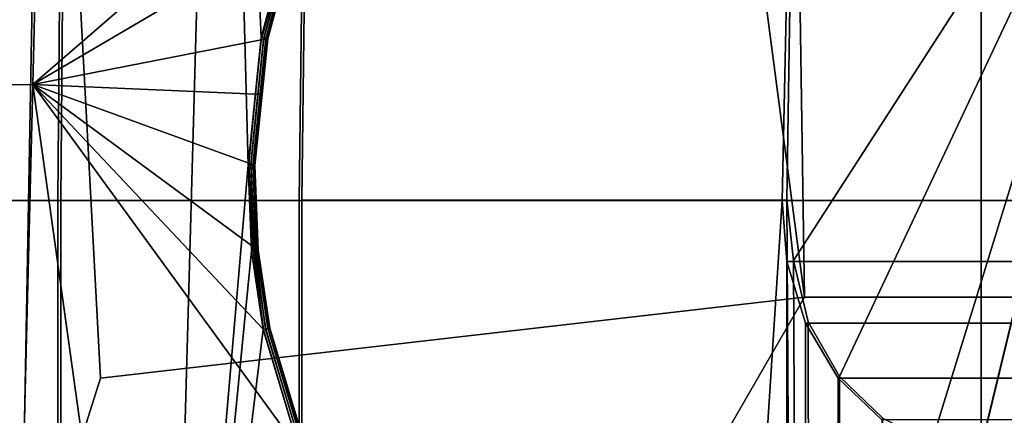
# Model space of a CAD drawing. Extents: x -11.8 to 11.8, y 0 to 23.7.
# Tile 13 of 52: x -7.2 to 0.2, y 10.3 to 13.2. Entities that reach past the tile are written whole.
import ezdxf

# ---------------------------------------------------------------- set-up
doc = ezdxf.new("R2010")
doc.units = 0
doc.layers.add('SHPM78Z54N_TRADECAD', color=7, linetype='CONTINUOUS')

msp = doc.modelspace()

# ---------------------------------------------------------------- linework, layer by layer
at = {"layer": 'SHPM78Z54N_TRADECAD'}
for points in [[(-6.5695, 10.5575, 33.7506), (-8.1631, 5.5233, 33.2927), (-7.9531, 21.664, 33.3153), (-7.1131, 20.669, 33.3321)], [(-0.9744, 21.5017, 0.042), (-11.8433, 14.8549, 0.0397), (10.8391, 12.2355, 0.0397), (0.464, 21.5017, 0.0422)], [(-6.5695, 10.5575, 33.7506), (-7.1131, 20.669, 33.3321), (-2.5611, 20.669, 33.3321), (-1.3123, 11.1622, 34.2357)], [(-1.3123, 11.1622, 34.2357), (-2.5611, 20.669, 33.3321), (-1.457, 20.669, 33.9087)], [(0.0049, 11.1622, 34.2357), (-1.3123, 11.1622, 34.2357), (-1.457, 20.669, 33.9087), (0.0048, 20.669, 33.9087)], [(1.4072, 20.669, 33.9087), (1.2792, 11.1622, 34.2357), (0.0049, 11.1622, 34.2357), (0.0048, 20.669, 33.9087)], [(-6.9617, 19.8065, 33.2468), (-8.6272, 19.751, 32.9483), (-7.331, 4.8895, 33.0012), (-7.233, 4.8893, 33.0128)], [(-8.5923, 12.7274, 33.7181), (-8.6272, 19.7516, 33.7387), (-6.9027, 19.8016, 33.9119), (-7.0757, 12.7506, 33.9371)], [(-6.0853, 4.968, 33.29), (-5.6708, 19.8107, 33.2889), (-6.9617, 19.8065, 33.2468), (-7.233, 4.8893, 33.0128)], [(-6.9027, 19.8016, 33.9119), (-4.2659, 15.4879, 34.225), (-4.7713, 14.7493, 34.1914), (-7.0757, 12.7506, 33.9371)], [(-5.4666, 12.1487, 33.3037), (-5.6708, 19.8107, 33.2889), (-6.0853, 4.968, 33.29)], [(-5.4666, 12.1487, 33.3037), (-5.3696, 13.103, 33.306), (-5.6708, 19.8107, 33.2889)], [(-5.3696, 13.103, 33.306), (-5.1455, 13.9335, 33.3128), (-5.6708, 19.8107, 33.2889)], [(-6.8874, 11.8844, 34.2259), (-8.6451, 11.8844, 33.9843), (-8.6176, 17.3422, 33.9799), (-6.8455, 16.9516, 34.1801)], [(-6.8231, 16.9497, 33.9702), (-8.5944, 17.3401, 33.7701), (-8.6214, 11.8852, 33.7745), (-6.8656, 11.8859, 34.0159)], [(-6.8455, 16.9516, 34.1801), (-5.0296, 16.5514, 34.3852), (-5.0852, 11.8844, 34.4356), (-6.8874, 11.8844, 34.2259)], [(-6.8656, 11.8859, 34.0159), (-5.0653, 11.8866, 34.2254), (-5.0081, 16.5496, 34.1752), (-6.8231, 16.9497, 33.9702)], [(-5.0296, 16.5514, 34.3852), (-1.398, 15.7509, 34.7358), (-1.4807, 11.8844, 34.7358), (-5.0852, 11.8844, 34.4356)], [(-1.3847, 15.7499, 34.525), (-5.0081, 16.5496, 34.1752), (-5.0653, 11.8866, 34.2254), (-1.444, 11.8893, 34.5271)], [(1.4808, 11.8844, 34.7358), (-1.4807, 11.8844, 34.7358), (-1.398, 15.7509, 34.7358), (1.3982, 15.7509, 34.7358)], [(1.3848, 15.7499, 34.525), (-1.3847, 15.7499, 34.525), (-1.444, 11.8893, 34.5271), (-1.394, 11.438, 34.5304)], [(-1.394, 11.438, 34.5304), (-1.2864, 10.9792, 34.5257), (-1.0508, 10.5689, 34.5252), (1.3848, 15.7499, 34.525)], [(-1.0508, 10.5689, 34.5252), (-0.7292, 10.2576, 34.525), (-0.3643, 10.074, 34.525), (1.3848, 15.7499, 34.525)], [(1.3848, 15.7499, 34.525), (-0.3643, 10.074, 34.525), (0.0011, 10.0141, 34.5247)], [(0.0011, 10.0141, 34.5247), (-0.001, 10.0141, 34.5247), (1.3848, 15.7499, 34.525)], [(-0.001, 10.0141, 34.5247), (0.3644, 10.074, 34.525), (1.2865, 10.9792, 34.5257), (1.3848, 15.7499, 34.525)], [(10.8391, 12.2355, 0.0397), (-11.8433, 14.8549, 0.0397), (-11.8433, 4.581, 0.0397), (10.8391, 4.581, 0.0397)], [(-4.7713, 14.7493, 34.1914), (-5.1412, 13.8912, 34.167), (-7.0757, 12.7506, 33.9371)], [(-5.3696, 13.103, 33.306), (-5.3513, 13.0997, 33.3101), (-5.128, 13.9272, 33.3169), (-5.1455, 13.9335, 33.3128)], [(-5.3517, 13.0878, 34.1477), (-5.369, 13.0844, 34.1491), (-5.1412, 13.8912, 34.167), (-5.1259, 13.9003, 34.1653)], [(-5.3349, 13.0911, 34.1383), (-5.3517, 13.0878, 34.1477), (-5.1259, 13.9003, 34.1653), (-5.1112, 13.9089, 34.1556)], [(-5.3513, 13.0997, 33.3101), (-5.3346, 13.0966, 33.3218), (-5.1121, 13.9215, 33.3285), (-5.128, 13.9272, 33.3169)], [(-5.3238, 13.0933, 34.1225), (-5.3349, 13.0911, 34.1383), (-5.1112, 13.9089, 34.1556), (-5.1014, 13.9147, 34.1396)], [(-5.3346, 13.0966, 33.3218), (-5.3237, 13.0946, 33.339), (-5.1016, 13.9177, 33.3458), (-5.1121, 13.9215, 33.3285)], [(-5.3203, 13.0939, 34.1051), (-5.3238, 13.0933, 34.1225), (-5.1014, 13.9147, 34.1396), (-5.0984, 13.9165, 34.1221)], [(-5.3237, 13.0946, 33.339), (-5.3203, 13.0939, 33.3577), (-5.0984, 13.9165, 33.3644), (-5.1016, 13.9177, 33.3458)], [(-5.3203, 13.0939, 33.3577), (-5.3203, 13.0939, 34.1051), (-5.0984, 13.9165, 34.1221), (-5.0984, 13.9165, 33.3644)], [(-5.1412, 13.8912, 34.167), (-5.369, 13.0844, 34.1491), (-7.0757, 12.7506, 33.9371)], [(-5.4666, 12.1487, 33.3037), (-5.448, 12.1481, 33.3078), (-5.3513, 13.0997, 33.3101), (-5.3696, 13.103, 33.306)], [(-5.448, 12.1481, 33.3078), (-5.4311, 12.1476, 33.3195), (-5.3346, 13.0966, 33.3218), (-5.3513, 13.0997, 33.3101)], [(-5.4311, 12.1476, 33.3195), (-5.42, 12.1473, 33.3367), (-5.3237, 13.0946, 33.339), (-5.3346, 13.0966, 33.3218)], [(-5.42, 12.1473, 33.3367), (-5.4165, 12.1472, 33.3554), (-5.3203, 13.0939, 33.3577), (-5.3237, 13.0946, 33.339)], [(-5.4165, 12.1472, 33.3554), (-5.4165, 12.1472, 34.0681), (-5.3624, 12.6798, 34.1005), (-5.3203, 13.0939, 33.3577)], [(-5.369, 13.0844, 34.1491), (-5.3517, 13.0878, 34.1477), (-5.3945, 12.6795, 34.1429), (-5.4122, 12.6802, 34.1443)], [(-5.3517, 13.0878, 34.1477), (-5.3349, 13.0911, 34.1383), (-5.3774, 12.6792, 34.1336), (-5.3945, 12.6795, 34.1429)], [(-5.3349, 13.0911, 34.1383), (-5.3238, 13.0933, 34.1225), (-5.366, 12.6793, 34.1178), (-5.3774, 12.6792, 34.1336)], [(-5.3238, 13.0933, 34.1225), (-5.3203, 13.0939, 34.1051), (-5.3624, 12.6798, 34.1005), (-5.366, 12.6793, 34.1178)], [(-5.3624, 12.6798, 34.1005), (-5.3203, 13.0939, 34.1051), (-5.3203, 13.0939, 33.3577)], [(-5.369, 13.0844, 34.1491), (-5.4122, 12.6802, 34.1443), (-7.0757, 12.7506, 33.9371)], [(-8.5078, 5.6704, 33.7364), (-8.5923, 12.7274, 33.7181), (-7.0757, 12.7506, 33.9371), (-7.2506, 5.6798, 33.8295)], [(-6.0912, 5.6884, 33.9154), (-7.2506, 5.6798, 33.8295), (-7.0757, 12.7506, 33.9371)], [(-7.0757, 12.7506, 33.9371), (-5.4316, 11.5426, 34.1016), (-5.3536, 10.9208, 34.0879)], [(-7.0757, 12.7506, 33.9371), (-5.4633, 12.1642, 34.113), (-5.4316, 11.5426, 34.1016)], [(-5.4633, 12.1642, 34.113), (-7.0757, 12.7506, 33.9371), (-5.4122, 12.6802, 34.1443)], [(-7.0757, 12.7506, 33.9371), (-5.3536, 10.9208, 34.0879), (-5.0827, 10.0178, 34.0749)], [(-6.0912, 5.6884, 33.9154), (-7.0757, 12.7506, 33.9371), (-5.0827, 10.0178, 34.0749), (-4.7053, 9.2639, 34.0685)], [(-5.4465, 12.1581, 34.1112), (-5.4633, 12.1642, 34.113), (-5.4122, 12.6802, 34.1443), (-5.3945, 12.6795, 34.1429)], [(-5.4305, 12.1523, 34.1016), (-5.4465, 12.1581, 34.1112), (-5.3945, 12.6795, 34.1429), (-5.3774, 12.6792, 34.1336)], [(-5.4199, 12.1484, 34.0856), (-5.4305, 12.1523, 34.1016), (-5.3774, 12.6792, 34.1336), (-5.366, 12.6793, 34.1178)], [(-5.4165, 12.1472, 34.0681), (-5.4199, 12.1484, 34.0856), (-5.366, 12.6793, 34.1178), (-5.3624, 12.6798, 34.1005)], [(-5.4413, 11.5084, 33.3052), (-5.4666, 12.1487, 33.3037), (-6.0853, 4.968, 33.29)], [(-5.4413, 11.5084, 33.3052), (-5.4228, 11.5101, 33.3094), (-5.448, 12.1481, 33.3078), (-5.4666, 12.1487, 33.3037)], [(-5.4171, 11.5319, 34.0995), (-5.4316, 11.5426, 34.1016), (-5.4633, 12.1642, 34.113), (-5.4465, 12.1581, 34.1112)], [(-5.4228, 11.5101, 33.3094), (-5.4059, 11.5117, 33.321), (-5.4311, 12.1476, 33.3195), (-5.448, 12.1481, 33.3078)], [(-5.4034, 11.5219, 34.0896), (-5.4171, 11.5319, 34.0995), (-5.4465, 12.1581, 34.1112), (-5.4305, 12.1523, 34.1016)], [(-5.4059, 11.5117, 33.321), (-5.3949, 11.5127, 33.3382), (-5.42, 12.1473, 33.3367), (-5.4311, 12.1476, 33.3195)], [(-5.3943, 11.5152, 34.0734), (-5.4034, 11.5219, 34.0896), (-5.4305, 12.1523, 34.1016), (-5.4199, 12.1484, 34.0856)], [(-5.3949, 11.5127, 33.3382), (-5.3914, 11.5131, 33.3569), (-5.4165, 12.1472, 33.3554), (-5.42, 12.1473, 33.3367)], [(-5.3914, 11.5131, 34.0557), (-5.3943, 11.5152, 34.0734), (-5.4199, 12.1484, 34.0856), (-5.4165, 12.1472, 34.0681)], [(-5.3914, 11.5131, 33.3569), (-5.3914, 11.5131, 34.0557), (-5.4165, 12.1472, 34.0681), (-5.4165, 12.1472, 33.3554)], [(-6.8874, 8.5276, 34.1678), (-8.6449, 8.527, 33.9783), (-8.6451, 11.8844, 33.9843), (-6.8874, 11.8844, 34.2259)], [(-6.8656, 11.8859, 34.0159), (-8.6214, 11.8852, 33.7745), (-8.6233, 8.5325, 33.7684), (-6.8686, 8.5349, 33.9576)], [(-5.0852, 11.8844, 34.4356), (-5.0852, 8.5283, 34.3621), (-6.8874, 8.5276, 34.1678), (-6.8874, 11.8844, 34.2259)], [(-5.0691, 8.5372, 34.1518), (-5.0653, 11.8866, 34.2254), (-6.8656, 11.8859, 34.0159), (-6.8686, 8.5349, 33.9576)], [(-5.0852, 8.5283, 34.3621), (-5.0852, 11.8844, 34.4356), (-1.4807, 11.8844, 34.7358), (-1.6969, 8.5295, 34.5149)], [(-5.0653, 11.8866, 34.2254), (-5.0691, 8.5372, 34.1518), (-1.4259, 8.5438, 34.3193), (-1.444, 11.8893, 34.5271)], [(-1.4807, 11.8844, 34.7358), (-1.4443, 11.429, 34.7358), (-1.4443, 8.2992, 34.5247), (-1.6969, 8.5295, 34.5149)], [(1.4444, 11.429, 34.7358), (-1.4443, 11.429, 34.7358), (-1.4807, 11.8844, 34.7358), (1.4808, 11.8844, 34.7358)], [(-1.394, 11.438, 34.5304), (-1.444, 11.8893, 34.5271), (-1.4259, 8.5438, 34.3193), (-1.3801, 8.316, 34.3235)], [(-5.3365, 10.9246, 34.0869), (-5.3536, 10.9208, 34.0879), (-5.4316, 11.5426, 34.1016), (-5.4171, 11.5319, 34.0995)], [(-5.3541, 10.9206, 33.3088), (-5.4413, 11.5084, 33.3052), (-6.0853, 4.968, 33.29)], [(-5.3541, 10.9206, 33.3088), (-5.3359, 10.9246, 33.3129), (-5.4228, 11.5101, 33.3094), (-5.4413, 11.5084, 33.3052)], [(-5.3359, 10.9246, 33.3129), (-5.3194, 10.9283, 33.3245), (-5.4059, 11.5117, 33.321), (-5.4228, 11.5101, 33.3094)], [(-5.3198, 10.9283, 34.0779), (-5.3365, 10.9246, 34.0869), (-5.4171, 11.5319, 34.0995), (-5.4034, 11.5219, 34.0896)], [(-5.3194, 10.9283, 33.3245), (-5.3086, 10.9307, 33.3418), (-5.3949, 11.5127, 33.3382), (-5.4059, 11.5117, 33.321)], [(-5.3087, 10.9307, 34.0623), (-5.3198, 10.9283, 34.0779), (-5.4034, 11.5219, 34.0896), (-5.3943, 11.5152, 34.0734)], [(-5.3086, 10.9307, 33.3418), (-5.3052, 10.9315, 33.3605), (-5.3914, 11.5131, 33.3569), (-5.3949, 11.5127, 33.3382)], [(-5.3052, 10.9315, 34.0452), (-5.3087, 10.9307, 34.0623), (-5.3943, 11.5152, 34.0734), (-5.3914, 11.5131, 34.0557)], [(-5.3052, 10.9315, 33.3605), (-5.3052, 10.9315, 34.0452), (-5.3914, 11.5131, 34.0557), (-5.3914, 11.5131, 33.3569)], [(-1.4443, 11.429, 34.7358), (-1.3052, 10.969, 34.7358), (-1.3052, 8.0665, 34.5247), (-1.4443, 8.2992, 34.5247)], [(-1.3052, 10.969, 34.7358), (-1.4443, 11.429, 34.7358), (1.4444, 11.429, 34.7358), (1.3053, 10.969, 34.7358)], [(-1.2864, 10.9792, 34.5257), (-1.394, 11.438, 34.5304), (-1.3801, 8.316, 34.3235), (-1.2813, 8.0852, 34.3158)], [(-4.0898, 6.3462, 33.5354), (-8.1631, 5.5233, 33.2927), (-6.5695, 10.5575, 33.7506), (-1.3123, 11.1622, 34.2357)], [(-4.0898, 6.3462, 33.5354), (-1.3123, 11.1622, 34.2357), (0.0049, 11.1622, 34.2357), (0.0049, 6.3462, 33.5354)], [(0.0049, 11.1622, 34.2357), (1.2792, 11.1622, 34.2357), (4.0567, 6.3462, 33.5354), (0.0049, 6.3462, 33.5354)], [(-1.3052, 10.969, 34.7358), (-1.0616, 10.5579, 34.7358), (-1.0616, 7.8584, 34.5247), (-1.3052, 8.0665, 34.5247)], [(1.0617, 10.5579, 34.7358), (-1.0616, 10.5579, 34.7358), (-1.3052, 10.969, 34.7358), (1.3053, 10.969, 34.7358)], [(-1.0508, 10.5689, 34.5252), (-1.2864, 10.9792, 34.5257), (-1.2813, 8.0852, 34.3158), (-1.0478, 7.8786, 34.315)], [(-5.083, 10.0176, 33.319), (-5.3541, 10.9206, 33.3088), (-6.0853, 4.968, 33.29)], [(-5.3359, 10.9246, 33.3129), (-5.3541, 10.9206, 33.3088), (-5.083, 10.0176, 33.319), (-5.0657, 10.0244, 33.323)], [(-5.0663, 10.0243, 34.0735), (-5.0827, 10.0178, 34.0749), (-5.3536, 10.9208, 34.0879), (-5.3365, 10.9246, 34.0869)], [(-5.0504, 10.0306, 34.0642), (-5.0663, 10.0243, 34.0735), (-5.3365, 10.9246, 34.0869), (-5.3198, 10.9283, 34.0779)], [(-5.3194, 10.9283, 33.3245), (-5.3359, 10.9246, 33.3129), (-5.0657, 10.0244, 33.323), (-5.05, 10.0307, 33.3346)], [(-5.0397, 10.0348, 34.0484), (-5.0504, 10.0306, 34.0642), (-5.3198, 10.9283, 34.0779), (-5.3087, 10.9307, 34.0623)], [(-5.3086, 10.9307, 33.3418), (-5.3194, 10.9283, 33.3245), (-5.05, 10.0307, 33.3346), (-5.0397, 10.0348, 33.3519)], [(-5.0364, 10.0361, 34.0311), (-5.0397, 10.0348, 34.0484), (-5.3087, 10.9307, 34.0623), (-5.3052, 10.9315, 34.0452)], [(-5.3052, 10.9315, 33.3605), (-5.3086, 10.9307, 33.3418), (-5.0397, 10.0348, 33.3519), (-5.0364, 10.0361, 33.3705)], [(-5.0364, 10.0361, 33.3705), (-5.0364, 10.0361, 34.0311), (-5.3052, 10.9315, 34.0452), (-5.3052, 10.9315, 33.3605)], [(-1.0616, 10.5579, 34.7358), (-0.7355, 10.246, 34.7358), (-0.7355, 7.7006, 34.5247), (-1.0616, 7.8584, 34.5247)], [(-0.7355, 10.246, 34.7358), (-1.0616, 10.5579, 34.7358), (1.0617, 10.5579, 34.7358), (0.7357, 10.246, 34.7358)], [(-0.7292, 10.2576, 34.525), (-1.0508, 10.5689, 34.5252), (-1.0478, 7.8786, 34.315), (-0.7274, 7.7219, 34.3148)]]:
    msp.add_3dface(points, dxfattribs=at)

doc.saveas('drawing.dxf')
